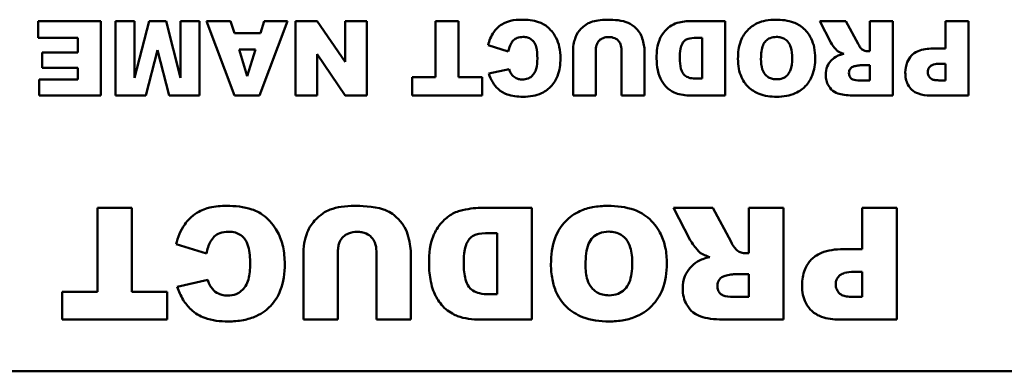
# Model space of a CAD drawing. Header units: inches. Extents: x 0.8 to 72.9, y -5.1 to 48.7.
# Tile 208 of 237: x 49.322 to 50.38, y 36.691 to 37.069. Entities that reach past the tile are written whole.
import ezdxf

# ---------------------------------------------------------------- set-up
doc = ezdxf.new("R2010")
doc.units = ezdxf.units.IN
doc.header["$MEASUREMENT"] = 0
doc.layers.add('Visible Edges(ROSSANSI)', color=7, linetype='Continuous', lineweight=50)

msp = doc.modelspace()

# ---------------------------------------------------------------- linework, layer by layer
at = {"layer": 'Visible Edges(ROSSANSI)'}
for p, q in [((49.4096, 37.0675), (49.3421, 37.0675)), ((49.3421, 37.0675), (49.3421, 37.0494)), ((49.4096, 36.9875), (49.4096, 37.0675)), ((49.4457, 37.0675), (49.4254, 37.0675)), ((49.4254, 37.0675), (49.4254, 36.9875)), ((49.4613, 37.0675), (49.4457, 37.0065)), ((49.4457, 37.0065), (49.4457, 37.0675)), ((49.4796, 37.0675), (49.4613, 37.0675)), ((49.4951, 37.0065), (49.4796, 37.0675)), ((49.5154, 37.0675), (49.4951, 37.0675)), ((49.4951, 37.0675), (49.4951, 37.0065)), ((49.5154, 36.9875), (49.5154, 37.0675)), ((49.549, 37.0675), (49.5231, 37.0675)), ((49.5231, 37.0675), (49.5531, 36.9875)), ((49.553, 37.0543), (49.549, 37.0675)), ((49.5801, 36.9875), (49.6102, 37.0675)), ((49.585, 37.0675), (49.5811, 37.0543)), ((49.6102, 37.0675), (49.585, 37.0675)), ((49.6419, 37.0675), (49.6186, 37.0675)), ((49.6186, 37.0675), (49.6186, 36.9875)), ((49.6719, 37.0235), (49.6419, 37.0675)), ((49.6952, 37.0675), (49.6719, 37.0675)), ((49.6719, 37.0675), (49.6719, 37.0235)), ((49.6952, 36.9875), (49.6952, 37.0675)), ((49.7937, 37.0675), (49.769, 37.0675)), ((49.769, 37.0675), (49.769, 37.0073)), ((49.7937, 37.0073), (49.7937, 37.0675)), ((50.0802, 37.0675), (50.0434, 37.0675)), ((50.0802, 36.9875), (50.0802, 37.0675)), ((50.2097, 37.0675), (50.1817, 37.0675)), ((50.1817, 37.0675), (50.1936, 37.0444)), ((50.2228, 37.0431), (50.2097, 37.0675)), ((50.2603, 37.0675), (50.2355, 37.0675)), ((50.2355, 37.0675), (50.2355, 37.035)), ((50.2603, 36.9875), (50.2603, 37.0675)), ((50.3416, 37.0675), (50.3167, 37.0675)), ((50.3167, 37.0675), (50.3167, 37.0379)), ((50.3416, 36.9875), (50.3416, 37.0675)), ((49.3421, 37.0494), (49.3848, 37.0494)), ((49.3848, 37.0494), (49.3848, 37.0337)), ((49.5811, 37.0543), (49.553, 37.0543)), ((50.0494, 37.0494), (50.0554, 37.0494)), ((50.0554, 37.0494), (50.0554, 37.0056)), ((49.4579, 36.9875), (49.4703, 37.0362)), ((49.4703, 37.0362), (49.4828, 36.9875)), ((49.5581, 37.037), (49.5757, 37.037)), ((49.5669, 37.0083), (49.5581, 37.037)), ((49.5757, 37.037), (49.5669, 37.0083)), ((49.8254, 37.0414), (49.8471, 37.0348)), ((49.9167, 37.0352), (49.9167, 36.9875)), ((49.9413, 36.9875), (49.9413, 37.0364)), ((49.9688, 37.0364), (49.9688, 36.9875)), ((49.9935, 36.9875), (49.9935, 37.0352)), ((50.2355, 37.035), (50.2333, 37.035)), ((50.3167, 37.0379), (50.3031, 37.0379)), ((49.3848, 37.0337), (49.3464, 37.0337)), ((49.3464, 37.0337), (49.3464, 37.0173)), ((49.6419, 37.0318), (49.6721, 36.9875)), ((49.6419, 36.9875), (49.6419, 37.0318)), ((49.3464, 37.0173), (49.3848, 37.0173)), ((49.3848, 37.0173), (49.3848, 37.0046)), ((49.8481, 37.0159), (49.8262, 37.011)), ((50.2251, 37.02), (50.2355, 37.02)), ((50.2355, 37.02), (50.2355, 37.0037)), ((50.3107, 37.0217), (50.3167, 37.0217)), ((50.3167, 37.0217), (50.3167, 37.0038)), ((49.3434, 37.0046), (49.3434, 36.9875)), ((49.3848, 37.0046), (49.3434, 37.0046)), ((49.7438, 37.0073), (49.7438, 36.9875)), ((49.769, 37.0073), (49.7438, 37.0073)), ((49.819, 37.0073), (49.7937, 37.0073)), ((49.819, 36.9875), (49.819, 37.0073)), ((50.0554, 37.0056), (50.0493, 37.0056)), ((50.2355, 37.0037), (50.2247, 37.0037)), ((50.3167, 37.0038), (50.3097, 37.0038)), ((49.3434, 36.9875), (49.4096, 36.9875)), ((49.4254, 36.9875), (49.4579, 36.9875)), ((49.4828, 36.9875), (49.5154, 36.9875)), ((49.5531, 36.9875), (49.5801, 36.9875)), ((49.6186, 36.9875), (49.6419, 36.9875)), ((49.6721, 36.9875), (49.6952, 36.9875)), ((49.7438, 36.9875), (49.819, 36.9875)), ((49.9167, 36.9875), (49.9413, 36.9875)), ((49.9688, 36.9875), (49.9935, 36.9875)), ((50.0434, 36.9875), (50.0802, 36.9875)), ((50.2191, 36.9875), (50.2603, 36.9875)), ((50.3004, 36.9875), (50.3416, 36.9875)), ((49.4428, 36.8669), (49.4058, 36.8669)), ((49.4058, 36.8669), (49.4058, 36.7766)), ((49.4428, 36.7766), (49.4428, 36.8669)), ((49.8725, 36.8669), (49.8174, 36.8669)), ((49.8725, 36.7469), (49.8725, 36.8669)), ((50.0667, 36.8669), (50.0248, 36.8669)), ((50.0248, 36.8669), (50.0427, 36.8322)), ((50.0865, 36.8302), (50.0667, 36.8669)), ((50.1427, 36.8669), (50.1054, 36.8669)), ((50.1054, 36.8669), (50.1054, 36.8182)), ((50.1427, 36.7469), (50.1427, 36.8669)), ((50.2646, 36.8669), (50.2273, 36.8669)), ((50.2273, 36.8669), (50.2273, 36.8225)), ((50.2646, 36.7469), (50.2646, 36.8669)), ((49.8263, 36.8397), (49.8354, 36.8397)), ((49.8354, 36.8397), (49.8354, 36.7741)), ((49.4904, 36.8277), (49.5229, 36.8178)), ((49.6273, 36.8184), (49.6273, 36.7469)), ((49.6642, 36.7469), (49.6642, 36.8202)), ((49.7055, 36.8202), (49.7055, 36.7469)), ((49.7424, 36.7469), (49.7424, 36.8184)), ((50.1054, 36.8182), (50.1022, 36.8182)), ((50.2273, 36.8225), (50.207, 36.8225)), ((50.0898, 36.7956), (50.1054, 36.7956)), ((50.1054, 36.7956), (50.1054, 36.7712)), ((50.2183, 36.7981), (50.2273, 36.7981)), ((50.2273, 36.7981), (50.2273, 36.7713)), ((49.5244, 36.7894), (49.4916, 36.7822)), ((49.3679, 36.7766), (49.3679, 36.7469)), ((49.4058, 36.7766), (49.3679, 36.7766)), ((49.4807, 36.7766), (49.4428, 36.7766)), ((49.4807, 36.7469), (49.4807, 36.7766)), ((49.8354, 36.7741), (49.8262, 36.7741)), ((50.1054, 36.7712), (50.0893, 36.7712)), ((50.2273, 36.7713), (50.2168, 36.7713)), ((49.3679, 36.7469), (49.4807, 36.7469)), ((49.6273, 36.7469), (49.6642, 36.7469)), ((49.7055, 36.7469), (49.7424, 36.7469)), ((49.8174, 36.7469), (49.8725, 36.7469)), ((50.0809, 36.7469), (50.1427, 36.7469)), ((50.2029, 36.7469), (50.2646, 36.7469)), ((52.4066, 36.6913), (48.4066, 36.6913))]:
    msp.add_line(p, q, dxfattribs=at)
for points, knots in [([(49.8616, 37.0689), (49.8576, 37.0689), (49.8534, 37.0686), (49.8472, 37.0671), (49.8438, 37.0661), (49.8363, 37.0614), (49.8336, 37.0584), (49.8286, 37.0514), (49.8267, 37.0464), (49.8254, 37.0414)], [-0.1289514, -0.1289514, -0.1289514, -0.1289514, -0.0892136, -0.0892136, -0.0656947, -0.0656947, -0.039705, -0.039705, 0, 0, 0, 0]), ([(49.9032, 37.0273), (49.9032, 37.0315), (49.9029, 37.0356), (49.9012, 37.0432), (49.9001, 37.0466), (49.8967, 37.0529), (49.8938, 37.0571), (49.8865, 37.0635), (49.8831, 37.0653), (49.874, 37.0683), (49.8676, 37.0689), (49.8616, 37.0689)], [-0.1748989, -0.1748989, -0.1748989, -0.1748989, -0.1379584, -0.1379584, -0.1054888, -0.1054888, -0.0734634, -0.0734634, -0.0453605, -0.0453605, 0, 0, 0, 0]), ([(49.9358, 37.0662), (49.9339, 37.0656), (49.9322, 37.0646), (49.9283, 37.062), (49.9265, 37.0604), (49.9229, 37.0567), (49.9208, 37.0535), (49.9183, 37.0472), (49.9167, 37.0422), (49.9167, 37.0352)], [-0.1631905, -0.1631905, -0.1631905, -0.1631905, -0.145867, -0.145867, -0.1218328, -0.1218328, -0.0532259, -0.0532259, 0, 0, 0, 0]), ([(49.9531, 37.0689), (49.95, 37.0689), (49.9468, 37.0687), (49.941, 37.0678), (49.9383, 37.0672), (49.9358, 37.0662)], [-0.04461598, -0.04461598, -0.04461598, -0.04461598, -0.02073123, -0.02073123, 0, 0, 0, 0]), ([(49.9911, 37.0488), (49.9905, 37.0511), (49.9894, 37.0532), (49.9866, 37.0573), (49.9848, 37.0594), (49.9794, 37.0642), (49.9762, 37.0656), (49.9666, 37.0689), (49.9569, 37.0689), (49.9531, 37.0689)], [-0.04747805, -0.04747805, -0.04747805, -0.04747805, -0.04282382, -0.04282382, -0.0378449, -0.0378449, -0.02877907, -0.02877907, 0, 0, 0, 0]), ([(50.0434, 37.0675), (50.0411, 37.0675), (50.0387, 37.0673), (50.0338, 37.0666), (50.0313, 37.0661), (50.0287, 37.0654)], [-0.03774435, -0.03774435, -0.03774435, -0.03774435, -0.01997479, -0.01997479, 0, 0, 0, 0]), ([(50.1345, 37.0689), (50.1309, 37.0689), (50.1273, 37.0687), (50.1206, 37.0674), (50.1175, 37.0665), (50.1109, 37.0634), (50.1072, 37.0609), (50.1014, 37.0548), (50.0988, 37.0512), (50.0946, 37.0401), (50.0939, 37.0334), (50.0939, 37.027)], [-0.2313697, -0.2313697, -0.2313697, -0.2313697, -0.1842829, -0.1842829, -0.1425294, -0.1425294, -0.0898686, -0.0898686, -0.0489073, -0.0489073, 0, 0, 0, 0]), ([(50.1768, 37.0276), (50.1768, 37.0314), (50.1765, 37.0352), (50.1751, 37.0423), (50.174, 37.0455), (50.1708, 37.0521), (50.1682, 37.056), (50.1609, 37.0627), (50.1571, 37.0647), (50.1476, 37.0682), (50.1409, 37.0689), (50.1345, 37.0689)], [-0.1540541, -0.1540541, -0.1540541, -0.1540541, -0.1276702, -0.1276702, -0.1042184, -0.1042184, -0.0769723, -0.0769723, -0.04865, -0.04865, 0, 0, 0, 0]), ([(50.0287, 37.0654), (50.0258, 37.0646), (50.0232, 37.0633), (50.0188, 37.0602), (50.0162, 37.0581), (50.0112, 37.0514), (50.0099, 37.0482), (50.0074, 37.042), (50.0065, 37.0352), (50.0065, 37.0273)], [-0.1054449, -0.1054449, -0.1054449, -0.1054449, -0.088018, -0.088018, -0.0743713, -0.0743713, -0.0601094, -0.0601094, 0, 0, 0, 0]), ([(49.8471, 37.0348), (49.8477, 37.0378), (49.8487, 37.0408), (49.851, 37.0448), (49.8519, 37.046), (49.8539, 37.048), (49.8552, 37.0488), (49.8586, 37.0501), (49.8609, 37.0504), (49.863, 37.0504)], [-0.05751378, -0.05751378, -0.05751378, -0.05751378, -0.03821407, -0.03821407, -0.02807398, -0.02807398, -0.01647811, -0.01647811, 0, 0, 0, 0]), ([(49.863, 37.0504), (49.8646, 37.0504), (49.8663, 37.0502), (49.8693, 37.0493), (49.8706, 37.0487), (49.8732, 37.0468), (49.8741, 37.0458), (49.8757, 37.0438), (49.8765, 37.0418), (49.8781, 37.0361), (49.8784, 37.0316), (49.8784, 37.0272)], [-0.06947619, -0.06947619, -0.06947619, -0.06947619, -0.06359881, -0.06359881, -0.0582174, -0.0582174, -0.05199882, -0.05199882, -0.03341717, -0.03341717, 0, 0, 0, 0]), ([(49.9413, 37.0364), (49.9413, 37.0376), (49.9414, 37.0388), (49.9418, 37.041), (49.9421, 37.042), (49.9433, 37.0448), (49.9443, 37.046), (49.9462, 37.0478), (49.9475, 37.0487), (49.9509, 37.05), (49.953, 37.0503), (49.955, 37.0503)], [-0.04472503, -0.04472503, -0.04472503, -0.04472503, -0.0399689, -0.0399689, -0.03570892, -0.03570892, -0.02782688, -0.02782688, -0.01584003, -0.01584003, 0, 0, 0, 0]), ([(49.955, 37.0503), (49.9562, 37.0503), (49.9574, 37.0502), (49.9595, 37.0498), (49.9605, 37.0495), (49.9632, 37.0484), (49.9644, 37.0474), (49.9663, 37.0454), (49.9672, 37.0441), (49.9685, 37.0406), (49.9688, 37.0385), (49.9688, 37.0364)], [-0.04865826, -0.04865826, -0.04865826, -0.04865826, -0.04284302, -0.04284302, -0.03757151, -0.03757151, -0.02827703, -0.02827703, -0.0161951, -0.0161951, 0, 0, 0, 0]), ([(49.9935, 37.0352), (49.9935, 37.0373), (49.9932, 37.0395), (49.9925, 37.044), (49.9919, 37.0464), (49.9911, 37.0488)], [-0.03485404, -0.03485404, -0.03485404, -0.03485404, -0.01871369, -0.01871369, 0, 0, 0, 0]), ([(50.0314, 37.0277), (50.0314, 37.0309), (50.0316, 37.0345), (50.0324, 37.0393), (50.033, 37.0414), (50.0349, 37.0447), (50.0357, 37.0457), (50.038, 37.0476), (50.0392, 37.0481), (50.0427, 37.0491), (50.0459, 37.0494), (50.0494, 37.0494)], [-0.09769002, -0.09769002, -0.09769002, -0.09769002, -0.06560983, -0.06560983, -0.04765919, -0.04765919, -0.03760398, -0.03760398, -0.0259737, -0.0259737, 0, 0, 0, 0]), ([(50.1186, 37.0267), (50.1186, 37.0326), (50.1192, 37.0378), (50.1216, 37.0435), (50.1225, 37.0449), (50.1252, 37.0475), (50.1267, 37.0485), (50.1306, 37.0501), (50.133, 37.0504), (50.1353, 37.0504)], [-0.07584095, -0.07584095, -0.07584095, -0.07584095, -0.04621762, -0.04621762, -0.03199031, -0.03199031, -0.01778797, -0.01778797, 0, 0, 0, 0]), ([(50.1353, 37.0504), (50.1369, 37.0504), (50.1385, 37.0503), (50.1415, 37.0495), (50.1428, 37.0489), (50.1459, 37.047), (50.147, 37.0458), (50.149, 37.0434), (50.15, 37.0413), (50.1517, 37.0356), (50.1521, 37.0315), (50.1521, 37.0277)], [-0.06208102, -0.06208102, -0.06208102, -0.06208102, -0.05694469, -0.05694469, -0.05219523, -0.05219523, -0.04538502, -0.04538502, -0.02858013, -0.02858013, 0, 0, 0, 0]), ([(50.1936, 37.0444), (50.1948, 37.0422), (50.1975, 37.0388), (50.1995, 37.0365), (50.2004, 37.0356), (50.201, 37.0351)], [-0.01902656, -0.01902656, -0.01902656, -0.01902656, -0.00651815, -0.00651815, 0, 0, 0, 0]), ([(50.201, 37.0351), (50.2018, 37.0346), (50.2028, 37.0341), (50.2049, 37.0331), (50.2062, 37.0326), (50.2075, 37.0322)], [-0.01758729, -0.01758729, -0.01758729, -0.01758729, -0.01014589, -0.01014589, 0, 0, 0, 0]), ([(50.2272, 37.0369), (50.2265, 37.0375), (50.2258, 37.0383), (50.2243, 37.0404), (50.2235, 37.0418), (50.2228, 37.0431)], [-0.01919621, -0.01919621, -0.01919621, -0.01919621, -0.01110574, -0.01110574, 0, 0, 0, 0]), ([(50.2333, 37.035), (50.2322, 37.035), (50.2311, 37.0352), (50.2291, 37.0358), (50.2281, 37.0363), (50.2272, 37.0369)], [-0.01651372, -0.01651372, -0.01651372, -0.01651372, -0.00818478, -0.00818478, 0, 0, 0, 0]), ([(50.3031, 37.0379), (50.2976, 37.0379), (50.2921, 37.0372), (50.2839, 37.0338), (50.2817, 37.0319), (50.2782, 37.0284), (50.2767, 37.0259), (50.2742, 37.0197), (50.2736, 37.0159), (50.2736, 37.0121)], [-0.08850175, -0.08850175, -0.08850175, -0.08850175, -0.06715539, -0.06715539, -0.05111382, -0.05111382, -0.02890656, -0.02890656, 0, 0, 0, 0]), ([(49.8628, 36.9862), (49.8664, 36.9862), (49.87, 36.9864), (49.8768, 36.9877), (49.8799, 36.9886), (49.8877, 36.9922), (49.8909, 36.995), (49.8961, 37.0004), (49.8985, 37.0042), (49.9024, 37.0144), (49.9032, 37.021), (49.9032, 37.0273)], [-0.135612, -0.135612, -0.135612, -0.135612, -0.1201125, -0.1201125, -0.1062364, -0.1062364, -0.0831236, -0.0831236, -0.0487617, -0.0487617, 0, 0, 0, 0]), ([(49.8784, 37.0272), (49.8784, 37.0236), (49.8781, 37.0196), (49.8767, 37.0145), (49.876, 37.0128), (49.875, 37.0114)], [-0.04060203, -0.04060203, -0.04060203, -0.04060203, -0.01324019, -0.01324019, 0, 0, 0, 0]), ([(50.0065, 37.0273), (50.0065, 37.023), (50.0069, 37.0188), (50.0088, 37.0099), (50.0102, 37.0064), (50.0134, 37.0007), (50.0155, 36.9977), (50.0218, 36.9923), (50.025, 36.9908), (50.0319, 36.9882), (50.0376, 36.9875), (50.0434, 36.9875)], [-0.1178347, -0.1178347, -0.1178347, -0.1178347, -0.1012133, -0.1012133, -0.0820028, -0.0820028, -0.063194, -0.063194, -0.0441473, -0.0441473, 0, 0, 0, 0]), ([(50.0493, 37.0056), (50.0471, 37.0056), (50.0448, 37.0058), (50.041, 37.0067), (50.0394, 37.0074), (50.0364, 37.0093), (50.0355, 37.0104), (50.0339, 37.0126), (50.0332, 37.0144), (50.0317, 37.0197), (50.0314, 37.0237), (50.0314, 37.0277)], [-0.06686526, -0.06686526, -0.06686526, -0.06686526, -0.05931675, -0.05931675, -0.05332585, -0.05332585, -0.04687474, -0.04687474, -0.03057416, -0.03057416, 0, 0, 0, 0]), ([(50.0939, 37.027), (50.0939, 37.0234), (50.0941, 37.0198), (50.0954, 37.0131), (50.0964, 37.01), (50.1, 37.0019), (50.1029, 36.9986), (50.1083, 36.9934), (50.1122, 36.991), (50.1225, 36.987), (50.129, 36.9862), (50.1354, 36.9862)], [-0.134884, -0.134884, -0.134884, -0.134884, -0.1201323, -0.1201323, -0.1068585, -0.1068585, -0.0839395, -0.0839395, -0.0489649, -0.0489649, 0, 0, 0, 0]), ([(50.1355, 37.0049), (50.1339, 37.0049), (50.1324, 37.005), (50.1294, 37.0057), (50.1281, 37.0063), (50.1249, 37.0081), (50.1237, 37.0094), (50.1217, 37.0118), (50.1207, 37.0138), (50.1189, 37.0192), (50.1186, 37.0231), (50.1186, 37.0267)], [-0.06174991, -0.06174991, -0.06174991, -0.06174991, -0.05631971, -0.05631971, -0.05131621, -0.05131621, -0.0437547, -0.0437547, -0.027149, -0.027149, 0, 0, 0, 0]), ([(50.1354, 36.9862), (50.139, 36.9862), (50.1425, 36.9864), (50.1492, 36.9877), (50.1523, 36.9886), (50.1603, 36.9921), (50.1638, 36.995), (50.1694, 37.0008), (50.1719, 37.0047), (50.1759, 37.0149), (50.1768, 37.0213), (50.1768, 37.0276)], [-0.1409845, -0.1409845, -0.1409845, -0.1409845, -0.1245515, -0.1245515, -0.1097142, -0.1097142, -0.0837186, -0.0837186, -0.0480771, -0.0480771, 0, 0, 0, 0]), ([(50.1521, 37.0277), (50.1521, 37.0226), (50.1515, 37.0179), (50.1491, 37.0123), (50.1481, 37.0107), (50.1452, 37.0078), (50.1437, 37.0068), (50.1399, 37.0052), (50.1377, 37.0049), (50.1355, 37.0049)], [-0.08158769, -0.08158769, -0.08158769, -0.08158769, -0.04780412, -0.04780412, -0.03118184, -0.03118184, -0.01672879, -0.01672879, 0, 0, 0, 0]), ([(50.1988, 37.029), (50.1968, 37.0278), (50.195, 37.0263), (50.1922, 37.0232), (50.1908, 37.0212), (50.1886, 37.0159), (50.1882, 37.0128), (50.1882, 37.0097)], [-0.0691999, -0.0691999, -0.0691999, -0.0691999, -0.04396498, -0.04396498, -0.02343192, -0.02343192, 0, 0, 0, 0]), ([(50.2075, 37.0322), (50.2059, 37.0318), (50.2042, 37.0314), (50.2013, 37.0303), (50.2, 37.0298), (50.1988, 37.029)], [-0.02334634, -0.02334634, -0.02334634, -0.02334634, -0.01041107, -0.01041107, 0, 0, 0, 0]), ([(49.8505, 37.0106), (49.85, 37.0112), (49.8496, 37.012), (49.8488, 37.0137), (49.8484, 37.0148), (49.8481, 37.0159)], [-0.01444909, -0.01444909, -0.01444909, -0.01444909, -0.00832697, -0.00832697, 0, 0, 0, 0]), ([(50.2131, 37.0117), (50.2131, 37.0125), (50.2131, 37.0132), (50.2136, 37.0147), (50.2139, 37.0153), (50.2148, 37.0166), (50.2154, 37.0173), (50.2169, 37.0183), (50.2177, 37.0187), (50.2186, 37.0189)], [-0.02646432, -0.02646432, -0.02646432, -0.02646432, -0.02012253, -0.02012253, -0.01393611, -0.01393611, -0.00697619, -0.00697619, 0, 0, 0, 0]), ([(50.2186, 37.0189), (50.2199, 37.0192), (50.2214, 37.0195), (50.2234, 37.0198), (50.2244, 37.02), (50.2251, 37.02)], [-0.01304325, -0.01304325, -0.01304325, -0.01304325, -0.00503725, -0.00503725, 0, 0, 0, 0]), ([(50.2977, 37.0128), (50.2977, 37.0137), (50.2979, 37.0145), (50.2983, 37.0161), (50.2987, 37.0169), (50.2999, 37.0185), (50.3006, 37.0191), (50.3018, 37.0201), (50.3029, 37.0205), (50.306, 37.0215), (50.3084, 37.0217), (50.3107, 37.0217)], [-0.0339131, -0.0339131, -0.0339131, -0.0339131, -0.03210576, -0.03210576, -0.03036938, -0.03036938, -0.02791453, -0.02791453, -0.01766317, -0.01766317, 0, 0, 0, 0]), ([(49.8262, 37.011), (49.8273, 37.0078), (49.8287, 37.0046), (49.832, 36.9991), (49.8339, 36.9967), (49.8392, 36.9918), (49.8425, 36.99), (49.8512, 36.9868), (49.8571, 36.9862), (49.8628, 36.9862)], [-0.1141863, -0.1141863, -0.1141863, -0.1141863, -0.0913912, -0.0913912, -0.0709199, -0.0709199, -0.0430799, -0.0430799, 0, 0, 0, 0]), ([(49.8623, 37.0046), (49.8609, 37.0046), (49.8595, 37.0048), (49.8574, 37.0054), (49.8561, 37.0058), (49.853, 37.0077), (49.8516, 37.009), (49.8505, 37.0106)], [-0.04759034, -0.04759034, -0.04759034, -0.04759034, -0.0276154, -0.0276154, -0.01483305, -0.01483305, 0, 0, 0, 0]), ([(49.875, 37.0114), (49.8742, 37.0101), (49.8732, 37.009), (49.871, 37.0071), (49.8697, 37.0063), (49.8664, 37.005), (49.8644, 37.0046), (49.8623, 37.0046)], [-0.03869246, -0.03869246, -0.03869246, -0.03869246, -0.0270969, -0.0270969, -0.01608793, -0.01608793, 0, 0, 0, 0]), ([(50.1882, 37.0097), (50.1882, 37.0076), (50.1884, 37.0055), (50.1894, 37.0016), (50.1901, 36.9998), (50.1918, 36.9969), (50.1932, 36.9946), (50.1983, 36.9906), (50.2008, 36.9897), (50.207, 36.988), (50.2129, 36.9875), (50.2191, 36.9875)], [-0.1391373, -0.1391373, -0.1391373, -0.1391373, -0.1108747, -0.1108747, -0.0847928, -0.0847928, -0.0660762, -0.0660762, -0.04751, -0.04751, 0, 0, 0, 0]), ([(50.2247, 37.0037), (50.2216, 37.0037), (50.219, 37.004), (50.2162, 37.0052), (50.2156, 37.0056), (50.2144, 37.0068), (50.214, 37.0075), (50.2132, 37.0094), (50.2131, 37.0106), (50.2131, 37.0117)], [-0.03475677, -0.03475677, -0.03475677, -0.03475677, -0.02155218, -0.02155218, -0.01543189, -0.01543189, -0.00871332, -0.00871332, 0, 0, 0, 0]), ([(50.2736, 37.0121), (50.2736, 37.0098), (50.2738, 37.0075), (50.2747, 37.0033), (50.2754, 37.0013), (50.2776, 36.9968), (50.2792, 36.995), (50.2826, 36.9918), (50.285, 36.9905), (50.2917, 36.988), (50.2962, 36.9875), (50.3004, 36.9875)], [-0.08802241, -0.08802241, -0.08802241, -0.08802241, -0.07736219, -0.07736219, -0.06782645, -0.06782645, -0.05391523, -0.05391523, -0.03269748, -0.03269748, 0, 0, 0, 0]), ([(50.3097, 37.0038), (50.3083, 37.0038), (50.3067, 37.0039), (50.3042, 37.0043), (50.3031, 37.0046), (50.3014, 37.0054), (50.3008, 37.0058), (50.3, 37.0067), (50.2991, 37.0076), (50.298, 37.0103), (50.2977, 37.0115), (50.2977, 37.0128)], [-0.1241559, -0.1241559, -0.1241559, -0.1241559, -0.0797643, -0.0797643, -0.0451868, -0.0451868, -0.0224017, -0.0224017, -0.0095665, -0.0095665, 0, 0, 0, 0]), ([(49.5447, 36.869), (49.5387, 36.869), (49.5324, 36.8685), (49.523, 36.8663), (49.518, 36.8647), (49.5068, 36.8577), (49.5026, 36.8532), (49.4951, 36.8426), (49.4922, 36.8353), (49.4904, 36.8277)], [-0.1934272, -0.1934272, -0.1934272, -0.1934272, -0.1338203, -0.1338203, -0.098542, -0.098542, -0.0595575, -0.0595575, 0, 0, 0, 0]), ([(49.6071, 36.8066), (49.6071, 36.8128), (49.6065, 36.8191), (49.6041, 36.8304), (49.6023, 36.8355), (49.5972, 36.845), (49.5929, 36.8513), (49.5821, 36.8609), (49.577, 36.8635), (49.5632, 36.8681), (49.5536, 36.869), (49.5447, 36.869)], [-0.2623484, -0.2623484, -0.2623484, -0.2623484, -0.2069375, -0.2069375, -0.1582333, -0.1582333, -0.1101951, -0.1101951, -0.0680408, -0.0680408, 0, 0, 0, 0]), ([(49.6819, 36.869), (49.6772, 36.869), (49.6724, 36.8687), (49.6638, 36.8674), (49.6597, 36.8664), (49.6559, 36.865)], [-0.06692398, -0.06692398, -0.06692398, -0.06692398, -0.03109684, -0.03109684, 0, 0, 0, 0]), ([(49.739, 36.8387), (49.738, 36.8422), (49.7364, 36.8454), (49.7322, 36.8516), (49.7294, 36.8547), (49.7213, 36.8619), (49.7165, 36.864), (49.7021, 36.8689), (49.6876, 36.869), (49.6819, 36.869)], [-0.07121708, -0.07121708, -0.07121708, -0.07121708, -0.06423574, -0.06423574, -0.05676735, -0.05676735, -0.04316861, -0.04316861, 0, 0, 0, 0]), ([(49.8174, 36.8669), (49.8139, 36.8669), (49.8104, 36.8666), (49.803, 36.8655), (49.7991, 36.8647), (49.7953, 36.8637)], [-0.05661652, -0.05661652, -0.05661652, -0.05661652, -0.02996218, -0.02996218, 0, 0, 0, 0]), ([(49.954, 36.869), (49.9486, 36.869), (49.9431, 36.8686), (49.9331, 36.8667), (49.9285, 36.8653), (49.9187, 36.8608), (49.913, 36.857), (49.9044, 36.8478), (49.9004, 36.8424), (49.8942, 36.8258), (49.893, 36.8157), (49.893, 36.8061)], [-0.3470546, -0.3470546, -0.3470546, -0.3470546, -0.2764244, -0.2764244, -0.2137941, -0.2137941, -0.1348029, -0.1348029, -0.073361, -0.073361, 0, 0, 0, 0]), ([(50.0174, 36.807), (50.0174, 36.8127), (50.017, 36.8185), (50.0148, 36.8291), (50.0133, 36.8339), (50.0085, 36.8438), (50.0045, 36.8497), (49.9937, 36.8597), (49.9879, 36.8627), (49.9736, 36.8679), (49.9636, 36.869), (49.954, 36.869)], [-0.2310812, -0.2310812, -0.2310812, -0.2310812, -0.1915053, -0.1915053, -0.1563276, -0.1563276, -0.1154585, -0.1154585, -0.072975, -0.072975, 0, 0, 0, 0]), ([(49.6559, 36.865), (49.6531, 36.8639), (49.6505, 36.8626), (49.6447, 36.8586), (49.6421, 36.8561), (49.6366, 36.8506), (49.6335, 36.8459), (49.6296, 36.8364), (49.6273, 36.8289), (49.6273, 36.8184)], [-0.2447857, -0.2447857, -0.2447857, -0.2447857, -0.2188006, -0.2188006, -0.1827492, -0.1827492, -0.0798389, -0.0798389, 0, 0, 0, 0]), ([(49.7953, 36.8637), (49.791, 36.8625), (49.787, 36.8606), (49.7805, 36.8559), (49.7766, 36.8527), (49.7691, 36.8427), (49.7671, 36.838), (49.7633, 36.8287), (49.7621, 36.8184), (49.7621, 36.8065)], [-0.1581674, -0.1581674, -0.1581674, -0.1581674, -0.132027, -0.132027, -0.1115569, -0.1115569, -0.0901642, -0.0901642, 0, 0, 0, 0]), ([(49.5229, 36.8178), (49.5238, 36.8223), (49.5252, 36.8268), (49.5287, 36.8328), (49.53, 36.8346), (49.5331, 36.8376), (49.5351, 36.8388), (49.5402, 36.8408), (49.5435, 36.8412), (49.5468, 36.8412)], [-0.08627067, -0.08627067, -0.08627067, -0.08627067, -0.05732111, -0.05732111, -0.04211097, -0.04211097, -0.02471717, -0.02471717, 0, 0, 0, 0]), ([(49.5468, 36.8412), (49.5492, 36.8412), (49.5517, 36.8409), (49.5562, 36.8396), (49.5582, 36.8387), (49.5621, 36.8359), (49.5634, 36.8343), (49.5658, 36.8313), (49.567, 36.8283), (49.5694, 36.8197), (49.5699, 36.813), (49.5699, 36.8064)], [-0.1042143, -0.1042143, -0.1042143, -0.1042143, -0.0953982, -0.0953982, -0.0873261, -0.0873261, -0.0779982, -0.0779982, -0.0501258, -0.0501258, 0, 0, 0, 0]), ([(49.6642, 36.8202), (49.6642, 36.8219), (49.6644, 36.8238), (49.665, 36.8271), (49.6654, 36.8286), (49.6672, 36.8329), (49.6687, 36.8346), (49.6715, 36.8374), (49.6734, 36.8386), (49.6785, 36.8406), (49.6817, 36.8411), (49.6848, 36.8411)], [-0.06708754, -0.06708754, -0.06708754, -0.06708754, -0.05995336, -0.05995336, -0.05356338, -0.05356338, -0.04174032, -0.04174032, -0.02376005, -0.02376005, 0, 0, 0, 0]), ([(49.6848, 36.8411), (49.6865, 36.8411), (49.6883, 36.8409), (49.6915, 36.8403), (49.693, 36.8399), (49.697, 36.8382), (49.6988, 36.8367), (49.7017, 36.8337), (49.703, 36.8317), (49.705, 36.8266), (49.7055, 36.8233), (49.7055, 36.8202)], [-0.07298739, -0.07298739, -0.07298739, -0.07298739, -0.06426453, -0.06426453, -0.05635727, -0.05635727, -0.04241554, -0.04241554, -0.02429265, -0.02429265, 0, 0, 0, 0]), ([(49.7424, 36.8184), (49.7424, 36.8216), (49.7421, 36.8248), (49.7409, 36.8316), (49.74, 36.8352), (49.739, 36.8387)], [-0.05228106, -0.05228106, -0.05228106, -0.05228106, -0.02807053, -0.02807053, 0, 0, 0, 0]), ([(49.7994, 36.8072), (49.7994, 36.8119), (49.7996, 36.8173), (49.8009, 36.8246), (49.8017, 36.8277), (49.8046, 36.8326), (49.8059, 36.8342), (49.8093, 36.837), (49.8111, 36.8377), (49.8163, 36.8393), (49.8212, 36.8397), (49.8263, 36.8397)], [-0.146535, -0.146535, -0.146535, -0.146535, -0.0984147, -0.0984147, -0.0714888, -0.0714888, -0.056406, -0.056406, -0.0389606, -0.0389606, 0, 0, 0, 0]), ([(49.9301, 36.8056), (49.9301, 36.8145), (49.9311, 36.8223), (49.9346, 36.8308), (49.9361, 36.833), (49.94, 36.8369), (49.9423, 36.8384), (49.9482, 36.8408), (49.9517, 36.8413), (49.9552, 36.8413)], [-0.1137614, -0.1137614, -0.1137614, -0.1137614, -0.0693264, -0.0693264, -0.0479855, -0.0479855, -0.026682, -0.026682, 0, 0, 0, 0]), ([(49.9552, 36.8413), (49.9576, 36.8413), (49.96, 36.841), (49.9645, 36.8399), (49.9665, 36.839), (49.9711, 36.8362), (49.9728, 36.8343), (49.9758, 36.8307), (49.9772, 36.8276), (49.9799, 36.819), (49.9803, 36.8128), (49.9803, 36.8072)], [-0.09312153, -0.09312153, -0.09312153, -0.09312153, -0.08541704, -0.08541704, -0.07829284, -0.07829284, -0.06807753, -0.06807753, -0.0428702, -0.0428702, 0, 0, 0, 0]), ([(50.0427, 36.8322), (50.0444, 36.8289), (50.0485, 36.8239), (50.0515, 36.8204), (50.0528, 36.8191), (50.0538, 36.8183)], [-0.02853984, -0.02853984, -0.02853984, -0.02853984, -0.00977722, -0.00977722, 0, 0, 0, 0]), ([(50.0931, 36.821), (50.092, 36.8218), (50.0909, 36.8231), (50.0887, 36.8262), (50.0875, 36.8283), (50.0865, 36.8302)], [-0.02879431, -0.02879431, -0.02879431, -0.02879431, -0.0166586, -0.0166586, 0, 0, 0, 0]), ([(50.0635, 36.8139), (50.061, 36.8134), (50.0585, 36.8127), (50.0542, 36.8111), (50.0522, 36.8102), (50.0505, 36.8092)], [-0.03501951, -0.03501951, -0.03501951, -0.03501951, -0.0156166, -0.0156166, 0, 0, 0, 0]), ([(50.0538, 36.8183), (50.055, 36.8175), (50.0565, 36.8167), (50.0596, 36.8153), (50.0616, 36.8145), (50.0635, 36.8139)], [-0.02638094, -0.02638094, -0.02638094, -0.02638094, -0.01521884, -0.01521884, 0, 0, 0, 0]), ([(50.1022, 36.8182), (50.1006, 36.8182), (50.0989, 36.8184), (50.0958, 36.8193), (50.0944, 36.82), (50.0931, 36.821)], [-0.02477057, -0.02477057, -0.02477057, -0.02477057, -0.01227718, -0.01227718, 0, 0, 0, 0]), ([(50.207, 36.8225), (50.1986, 36.8225), (50.1904, 36.8214), (50.1782, 36.8163), (50.1748, 36.8135), (50.1696, 36.8081), (50.1672, 36.8045), (50.1635, 36.7952), (50.1627, 36.7895), (50.1627, 36.7838)], [-0.1327526, -0.1327526, -0.1327526, -0.1327526, -0.1007331, -0.1007331, -0.0766707, -0.0766707, -0.0433598, -0.0433598, 0, 0, 0, 0]), ([(49.5464, 36.7448), (49.5518, 36.7448), (49.5573, 36.7453), (49.5674, 36.7472), (49.572, 36.7486), (49.5838, 36.7539), (49.5886, 36.7581), (49.5964, 36.7663), (49.5999, 36.7719), (49.6058, 36.7872), (49.6071, 36.797), (49.6071, 36.8066)], [-0.2034181, -0.2034181, -0.2034181, -0.2034181, -0.1801687, -0.1801687, -0.1593546, -0.1593546, -0.1246853, -0.1246853, -0.0731426, -0.0731426, 0, 0, 0, 0]), ([(49.5699, 36.8064), (49.5699, 36.801), (49.5695, 36.7951), (49.5673, 36.7874), (49.5663, 36.7849), (49.5648, 36.7827)], [-0.06090304, -0.06090304, -0.06090304, -0.06090304, -0.01986028, -0.01986028, 0, 0, 0, 0]), ([(49.7621, 36.8065), (49.7621, 36.8002), (49.7627, 36.7938), (49.7655, 36.7804), (49.7676, 36.7751), (49.7723, 36.7667), (49.7755, 36.7621), (49.7849, 36.7541), (49.7897, 36.7518), (49.8, 36.7479), (49.8087, 36.7469), (49.8174, 36.7469)], [-0.176752, -0.176752, -0.176752, -0.176752, -0.15182, -0.15182, -0.1230042, -0.1230042, -0.094791, -0.094791, -0.066221, -0.066221, 0, 0, 0, 0]), ([(49.8262, 36.7741), (49.8229, 36.7741), (49.8195, 36.7743), (49.8138, 36.7757), (49.8113, 36.7767), (49.8068, 36.7796), (49.8054, 36.7813), (49.8031, 36.7844), (49.802, 36.7872), (49.7998, 36.7951), (49.7994, 36.8012), (49.7994, 36.8072)], [-0.1002979, -0.1002979, -0.1002979, -0.1002979, -0.0889751, -0.0889751, -0.0799888, -0.0799888, -0.0703121, -0.0703121, -0.0458612, -0.0458612, 0, 0, 0, 0]), ([(49.893, 36.8061), (49.893, 36.8007), (49.8935, 36.7953), (49.8954, 36.7852), (49.8968, 36.7806), (49.9022, 36.7685), (49.9065, 36.7636), (49.9147, 36.7557), (49.9205, 36.7521), (49.9359, 36.7461), (49.9458, 36.7448), (49.9554, 36.7448)], [-0.202326, -0.202326, -0.202326, -0.202326, -0.1801984, -0.1801984, -0.1602877, -0.1602877, -0.1259092, -0.1259092, -0.0734473, -0.0734473, 0, 0, 0, 0]), ([(49.9555, 36.7729), (49.9532, 36.7729), (49.9508, 36.7732), (49.9464, 36.7742), (49.9444, 36.775), (49.9397, 36.7778), (49.9379, 36.7797), (49.9347, 36.7833), (49.9333, 36.7863), (49.9306, 36.7945), (49.9301, 36.8003), (49.9301, 36.8056)], [-0.09262487, -0.09262487, -0.09262487, -0.09262487, -0.08447957, -0.08447957, -0.07697432, -0.07697432, -0.06563205, -0.06563205, -0.0407235, -0.0407235, 0, 0, 0, 0]), ([(49.9554, 36.7448), (49.9607, 36.7448), (49.9661, 36.7453), (49.976, 36.7471), (49.9806, 36.7485), (49.9927, 36.7538), (49.9979, 36.7581), (50.0064, 36.7668), (50.0101, 36.7726), (50.0161, 36.7879), (50.0174, 36.7975), (50.0174, 36.807)], [-0.2114768, -0.2114768, -0.2114768, -0.2114768, -0.1868272, -0.1868272, -0.1645713, -0.1645713, -0.1255778, -0.1255778, -0.0721157, -0.0721157, 0, 0, 0, 0]), ([(49.9803, 36.8072), (49.9803, 36.7995), (49.9795, 36.7924), (49.9759, 36.7841), (49.9744, 36.7816), (49.97, 36.7773), (49.9677, 36.7758), (49.962, 36.7734), (49.9588, 36.7729), (49.9555, 36.7729)], [-0.1223815, -0.1223815, -0.1223815, -0.1223815, -0.0717062, -0.0717062, -0.0467728, -0.0467728, -0.0250932, -0.0250932, 0, 0, 0, 0]), ([(50.0505, 36.8092), (50.0474, 36.8073), (50.0448, 36.8051), (50.0405, 36.8003), (50.0384, 36.7974), (50.0352, 36.7894), (50.0345, 36.7848), (50.0345, 36.7802)], [-0.1037999, -0.1037999, -0.1037999, -0.1037999, -0.0659475, -0.0659475, -0.0351479, -0.0351479, 0, 0, 0, 0]), ([(50.0718, 36.7832), (50.0718, 36.7843), (50.072, 36.7855), (50.0726, 36.7876), (50.0731, 36.7886), (50.0744, 36.7906), (50.0753, 36.7915), (50.0775, 36.7931), (50.0788, 36.7936), (50.0801, 36.7939)], [-0.03969649, -0.03969649, -0.03969649, -0.03969649, -0.0301838, -0.0301838, -0.02090417, -0.02090417, -0.01046428, -0.01046428, 0, 0, 0, 0]), ([(50.0801, 36.7939), (50.082, 36.7944), (50.0843, 36.7948), (50.0874, 36.7953), (50.0888, 36.7956), (50.0898, 36.7956)], [-0.01956487, -0.01956487, -0.01956487, -0.01956487, -0.00755588, -0.00755588, 0, 0, 0, 0]), ([(50.1989, 36.7848), (50.1989, 36.7861), (50.199, 36.7874), (50.1998, 36.7898), (50.2003, 36.7909), (50.202, 36.7934), (50.2031, 36.7943), (50.2049, 36.7957), (50.2066, 36.7964), (50.2113, 36.7978), (50.2148, 36.7981), (50.2183, 36.7981)], [-0.05086965, -0.05086965, -0.05086965, -0.05086965, -0.04815863, -0.04815863, -0.04555407, -0.04555407, -0.0418718, -0.0418718, -0.02649475, -0.02649475, 0, 0, 0, 0]), ([(49.4916, 36.7822), (49.4932, 36.7773), (49.4953, 36.7726), (49.5003, 36.7643), (49.5031, 36.7607), (49.511, 36.7534), (49.5159, 36.7506), (49.5291, 36.7458), (49.538, 36.7448), (49.5464, 36.7448)], [-0.1712794, -0.1712794, -0.1712794, -0.1712794, -0.1370868, -0.1370868, -0.1063798, -0.1063798, -0.0646198, -0.0646198, 0, 0, 0, 0]), ([(49.528, 36.7815), (49.5272, 36.7824), (49.5266, 36.7836), (49.5255, 36.7862), (49.5249, 36.7879), (49.5244, 36.7894)], [-0.02167364, -0.02167364, -0.02167364, -0.02167364, -0.01249046, -0.01249046, 0, 0, 0, 0]), ([(49.5456, 36.7726), (49.5436, 36.7726), (49.5416, 36.7728), (49.5383, 36.7737), (49.5364, 36.7743), (49.5318, 36.7771), (49.5297, 36.7791), (49.528, 36.7815)], [-0.07138551, -0.07138551, -0.07138551, -0.07138551, -0.0414231, -0.0414231, -0.02224958, -0.02224958, 0, 0, 0, 0]), ([(49.5648, 36.7827), (49.5635, 36.7808), (49.5621, 36.7791), (49.5587, 36.7762), (49.5568, 36.7751), (49.5519, 36.7731), (49.5488, 36.7726), (49.5456, 36.7726)], [-0.0580387, -0.0580387, -0.0580387, -0.0580387, -0.04064536, -0.04064536, -0.0241319, -0.0241319, 0, 0, 0, 0]), ([(50.0893, 36.7712), (50.0847, 36.7712), (50.0807, 36.7717), (50.0766, 36.7734), (50.0757, 36.774), (50.0739, 36.7758), (50.0732, 36.7769), (50.0721, 36.7798), (50.0718, 36.7815), (50.0718, 36.7832)], [-0.05213515, -0.05213515, -0.05213515, -0.05213515, -0.03232828, -0.03232828, -0.02314783, -0.02314783, -0.01306998, -0.01306998, 0, 0, 0, 0]), ([(50.1627, 36.7838), (50.1627, 36.7803), (50.163, 36.7769), (50.1643, 36.7705), (50.1653, 36.7676), (50.1686, 36.7608), (50.1711, 36.7581), (50.1761, 36.7534), (50.1798, 36.7513), (50.1897, 36.7477), (50.1965, 36.7469), (50.2029, 36.7469)], [-0.1320336, -0.1320336, -0.1320336, -0.1320336, -0.1160433, -0.1160433, -0.1017397, -0.1017397, -0.0808729, -0.0808729, -0.0490462, -0.0490462, 0, 0, 0, 0]), ([(50.2168, 36.7713), (50.2146, 36.7713), (50.2124, 36.7714), (50.2086, 36.7721), (50.2069, 36.7725), (50.2044, 36.7737), (50.2035, 36.7744), (50.2023, 36.7756), (50.2009, 36.777), (50.1992, 36.7811), (50.1989, 36.7829), (50.1989, 36.7848)], [-0.1862338, -0.1862338, -0.1862338, -0.1862338, -0.1196465, -0.1196465, -0.0677802, -0.0677802, -0.0336026, -0.0336026, -0.0143497, -0.0143497, 0, 0, 0, 0]), ([(50.0345, 36.7802), (50.0345, 36.777), (50.0348, 36.7739), (50.0363, 36.768), (50.0373, 36.7653), (50.0399, 36.7609), (50.0421, 36.7575), (50.0497, 36.7515), (50.0535, 36.7502), (50.0627, 36.7476), (50.0716, 36.7469), (50.0809, 36.7469)], [-0.208706, -0.208706, -0.208706, -0.208706, -0.1663121, -0.1663121, -0.1271892, -0.1271892, -0.0991142, -0.0991142, -0.071265, -0.071265, 0, 0, 0, 0])]:
    msp.add_open_spline(points, degree=3, knots=knots, dxfattribs=at)

doc.saveas('drawing.dxf')
